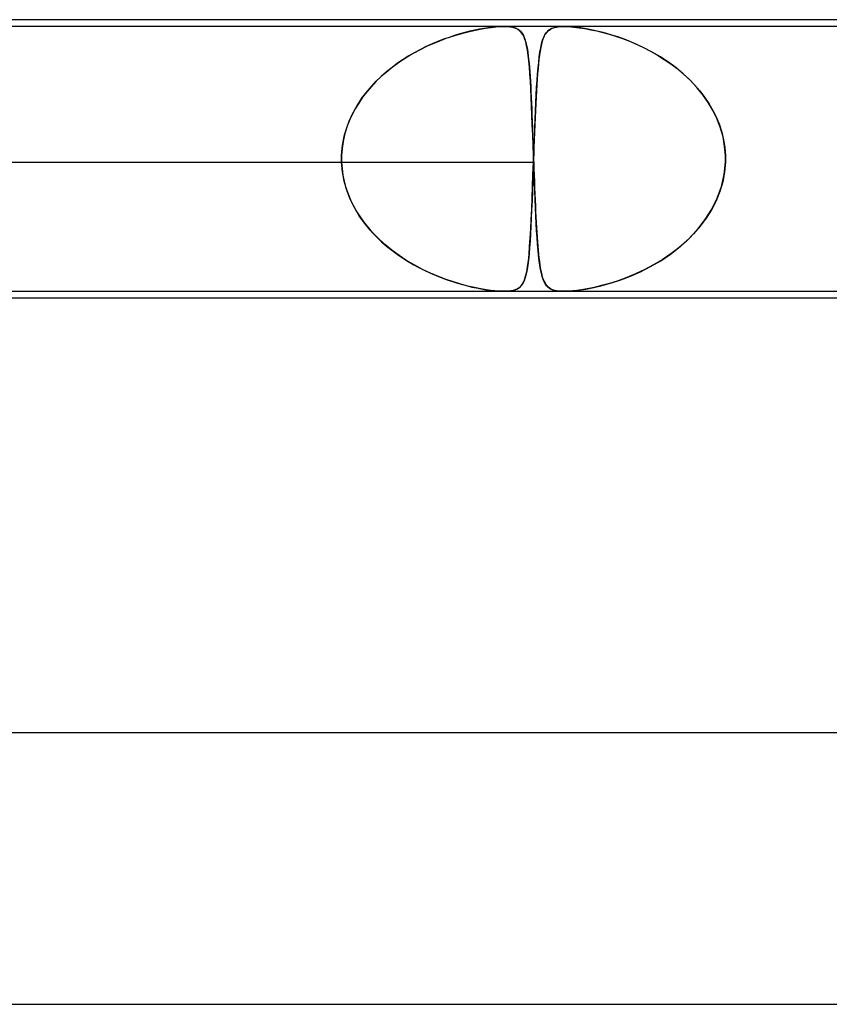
# Model space of a CAD drawing. Header units: millimetres. Extents: x -430 to 430, y -2 to 290.
# Tile 68 of 83: x 123 to 134, y 276 to 290. Entities that reach past the tile are written whole.
import ezdxf

# ---------------------------------------------------------------- set-up
doc = ezdxf.new("R2010")
doc.units = ezdxf.units.MM
doc.layers.add('HIDDEN', color=7, linetype='Continuous')
doc.layers.add('THICK', color=7, linetype='Continuous')

msp = doc.modelspace()

# ---------------------------------------------------------------- linework, layer by layer
at = {"layer": 'HIDDEN'}
for p, q in [((130.549, 289.9), (115.624, 289.9)), ((129.178, 289.833), (129.288, 289.857)), ((129.303, 289.859), (129.235, 289.846)), ((129.288, 289.857), (129.388, 289.874)), ((129.37, 289.871), (129.303, 289.859)), ((129.437, 289.882), (129.37, 289.871)), ((129.388, 289.874), (129.474, 289.887)), ((129.501, 289.89), (129.437, 289.882)), ((129.474, 289.887), (129.546, 289.894)), ((129.562, 289.896), (129.501, 289.89)), ((129.546, 289.894), (129.608, 289.898)), ((129.619, 289.899), (129.562, 289.896)), ((129.608, 289.898), (129.66, 289.9)), ((129.672, 289.9), (129.619, 289.899)), ((129.66, 289.9), (129.709, 289.899)), ((129.718, 289.898), (129.672, 289.9)), ((129.709, 289.899), (129.751, 289.896)), ((129.761, 289.894), (129.718, 289.898)), ((129.751, 289.896), (129.788, 289.89)), ((129.802, 289.887), (129.761, 289.894)), ((129.788, 289.89), (129.82, 289.882)), ((129.84, 289.874), (129.802, 289.887)), ((129.82, 289.882), (129.847, 289.871)), ((129.875, 289.857), (129.84, 289.874)), ((129.847, 289.871), (129.87, 289.859)), ((129.87, 289.859), (129.89, 289.846)), ((129.905, 289.833), (129.875, 289.857)), ((130.315, 289.838), (130.348, 289.861)), ((130.363, 289.869), (130.335, 289.853)), ((130.348, 289.861), (130.388, 289.879)), ((130.398, 289.882), (130.363, 289.869)), ((130.388, 289.879), (130.436, 289.891)), ((130.44, 289.892), (130.398, 289.882)), ((130.436, 289.891), (130.489, 289.898)), ((130.49, 289.898), (130.44, 289.892)), ((130.489, 289.898), (130.549, 289.9)), ((130.55, 289.9), (130.49, 289.898)), ((130.549, 289.9), (130.617, 289.898)), ((145.929, 289.9), (130.549, 289.9)), ((130.619, 289.898), (130.55, 289.9)), ((130.617, 289.898), (130.692, 289.892)), ((130.699, 289.891), (130.619, 289.898)), ((130.692, 289.892), (130.773, 289.882)), ((130.795, 289.879), (130.699, 289.891)), ((130.773, 289.882), (130.857, 289.869)), ((130.903, 289.861), (130.795, 289.879)), ((130.857, 289.869), (130.944, 289.853)), ((131.015, 289.838), (130.903, 289.861)), ((128.684, 289.676), (128.814, 289.726)), ((128.773, 289.711), (128.69, 289.678)), ((128.855, 289.74), (128.773, 289.711)), ((128.814, 289.726), (128.94, 289.768)), ((128.936, 289.767), (128.855, 289.74)), ((129.014, 289.79), (128.936, 289.767)), ((128.94, 289.768), (129.061, 289.803)), ((129.09, 289.811), (129.014, 289.79)), ((129.061, 289.803), (129.178, 289.833)), ((129.164, 289.83), (129.09, 289.811)), ((129.235, 289.846), (129.164, 289.83)), ((129.89, 289.846), (129.908, 289.83)), ((129.93, 289.803), (129.905, 289.833)), ((129.908, 289.83), (129.924, 289.811)), ((129.924, 289.811), (129.938, 289.79)), ((129.951, 289.768), (129.93, 289.803)), ((129.938, 289.79), (129.952, 289.767)), ((129.969, 289.726), (129.951, 289.768)), ((129.952, 289.767), (129.963, 289.74)), ((129.963, 289.74), (129.974, 289.711)), ((129.985, 289.676), (129.969, 289.726)), ((129.974, 289.711), (129.984, 289.678)), ((130.242, 289.722), (130.229, 289.683)), ((130.234, 289.697), (130.25, 289.741)), ((130.257, 289.756), (130.242, 289.722)), ((130.25, 289.741), (130.268, 289.779)), ((130.273, 289.786), (130.257, 289.756)), ((130.268, 289.779), (130.289, 289.81)), ((130.291, 289.812), (130.273, 289.786)), ((130.289, 289.81), (130.315, 289.838)), ((130.311, 289.834), (130.291, 289.812)), ((130.335, 289.853), (130.311, 289.834)), ((130.944, 289.853), (131.031, 289.834)), ((131.126, 289.81), (131.015, 289.838)), ((131.031, 289.834), (131.12, 289.812)), ((131.12, 289.812), (131.213, 289.786)), ((131.238, 289.779), (131.126, 289.81)), ((131.213, 289.786), (131.309, 289.756)), ((131.354, 289.741), (131.238, 289.779)), ((131.309, 289.756), (131.409, 289.722)), ((131.475, 289.697), (131.354, 289.741)), ((131.409, 289.722), (131.512, 289.683)), ((128.415, 289.551), (128.55, 289.618)), ((128.52, 289.604), (128.435, 289.562)), ((128.605, 289.643), (128.52, 289.604)), ((128.55, 289.618), (128.684, 289.676)), ((128.69, 289.678), (128.605, 289.643)), ((129.984, 289.678), (129.993, 289.643)), ((129.998, 289.618), (129.985, 289.676)), ((129.993, 289.643), (130.001, 289.604)), ((130.01, 289.551), (129.998, 289.618)), ((130.001, 289.604), (130.009, 289.562)), ((130.195, 289.523), (130.207, 289.588)), ((130.207, 289.589), (130.197, 289.536)), ((130.207, 289.588), (130.219, 289.646)), ((130.218, 289.639), (130.207, 289.589)), ((130.229, 289.683), (130.218, 289.639)), ((130.219, 289.646), (130.234, 289.697)), ((131.598, 289.646), (131.475, 289.697)), ((131.512, 289.683), (131.616, 289.639)), ((131.724, 289.588), (131.598, 289.646)), ((131.616, 289.639), (131.721, 289.589)), ((131.721, 289.589), (131.824, 289.536)), ((131.849, 289.523), (131.724, 289.588)), ((128.147, 289.392), (128.279, 289.476)), ((128.265, 289.467), (128.18, 289.414)), ((128.35, 289.516), (128.265, 289.467)), ((128.279, 289.476), (128.415, 289.551)), ((128.435, 289.562), (128.35, 289.516)), ((130.009, 289.562), (130.016, 289.516)), ((130.021, 289.476), (130.01, 289.551)), ((130.016, 289.516), (130.022, 289.467)), ((130.031, 289.392), (130.021, 289.476)), ((130.022, 289.467), (130.028, 289.414)), ((130.176, 289.374), (130.185, 289.451)), ((130.188, 289.478), (130.18, 289.416)), ((130.185, 289.451), (130.195, 289.523)), ((130.197, 289.536), (130.188, 289.478)), ((131.824, 289.536), (131.926, 289.478)), ((131.97, 289.451), (131.849, 289.523)), ((131.926, 289.478), (132.025, 289.416)), ((132.088, 289.374), (131.97, 289.451)), ((127.898, 289.201), (128.019, 289.3)), ((128.016, 289.297), (127.936, 289.233)), ((128.097, 289.358), (128.016, 289.297)), ((128.019, 289.3), (128.147, 289.392)), ((128.18, 289.414), (128.097, 289.358)), ((130.028, 289.414), (130.034, 289.358)), ((130.039, 289.3), (130.031, 289.392)), ((130.034, 289.358), (130.039, 289.297)), ((130.047, 289.201), (130.039, 289.3)), ((130.039, 289.297), (130.044, 289.233)), ((130.16, 289.2), (130.167, 289.29)), ((130.166, 289.279), (130.16, 289.204)), ((130.173, 289.35), (130.166, 289.279)), ((130.167, 289.29), (130.176, 289.374)), ((130.18, 289.416), (130.173, 289.35)), ((132.025, 289.416), (132.121, 289.35)), ((132.201, 289.29), (132.088, 289.374)), ((132.121, 289.35), (132.215, 289.279)), ((132.309, 289.2), (132.201, 289.29)), ((132.215, 289.279), (132.304, 289.204)), ((127.784, 289.094), (127.898, 289.201)), ((127.858, 289.165), (127.784, 289.093)), ((127.936, 289.233), (127.858, 289.165)), ((130.044, 289.233), (130.049, 289.165)), ((130.053, 289.094), (130.047, 289.201)), ((130.049, 289.165), (130.053, 289.093)), ((130.153, 289.104), (130.16, 289.2)), ((130.16, 289.204), (130.154, 289.125)), ((132.304, 289.204), (132.39, 289.125)), ((132.411, 289.104), (132.309, 289.2)), ((127.713, 289.018), (127.646, 288.94)), ((127.679, 288.979), (127.784, 289.094)), ((127.784, 289.093), (127.713, 289.018)), ((130.06, 288.979), (130.053, 289.094)), ((130.053, 289.093), (130.058, 289.018)), ((130.058, 289.018), (130.062, 288.94)), ((130.14, 288.894), (130.146, 289.002)), ((130.149, 289.041), (130.143, 288.953)), ((130.146, 289.002), (130.153, 289.104)), ((130.154, 289.125), (130.149, 289.041)), ((132.39, 289.125), (132.471, 289.041)), ((132.506, 289.002), (132.411, 289.104)), ((132.471, 289.041), (132.548, 288.953)), ((132.594, 288.894), (132.506, 289.002)), ((127.497, 288.728), (127.582, 288.857)), ((127.583, 288.858), (127.525, 288.773)), ((127.582, 288.857), (127.679, 288.979)), ((127.646, 288.94), (127.583, 288.858)), ((130.066, 288.857), (130.06, 288.979)), ((130.062, 288.94), (130.066, 288.858)), ((130.066, 288.858), (130.069, 288.773)), ((130.071, 288.728), (130.066, 288.857)), ((130.138, 288.861), (130.133, 288.765)), ((130.134, 288.78), (130.14, 288.894)), ((130.143, 288.953), (130.138, 288.861)), ((132.548, 288.953), (132.618, 288.861)), ((132.674, 288.78), (132.594, 288.894)), ((132.618, 288.861), (132.683, 288.765)), ((127.423, 288.592), (127.497, 288.728)), ((127.525, 288.773), (127.472, 288.685)), ((130.069, 288.773), (130.073, 288.685)), ((130.077, 288.592), (130.071, 288.728)), ((130.128, 288.66), (130.134, 288.78)), ((130.133, 288.765), (130.128, 288.665)), ((132.744, 288.66), (132.674, 288.78)), ((132.683, 288.765), (132.742, 288.665)), ((127.363, 288.45), (127.423, 288.592)), ((127.424, 288.594), (127.382, 288.499)), ((127.472, 288.685), (127.424, 288.594)), ((130.073, 288.685), (130.077, 288.594)), ((130.077, 288.594), (130.08, 288.499)), ((130.082, 288.45), (130.077, 288.592)), ((130.124, 288.561), (130.119, 288.453)), ((130.122, 288.535), (130.128, 288.66)), ((130.128, 288.665), (130.124, 288.561)), ((132.742, 288.665), (132.793, 288.561)), ((132.805, 288.535), (132.744, 288.66)), ((132.793, 288.561), (132.837, 288.453)), ((127.317, 288.303), (127.363, 288.45)), ((127.382, 288.499), (127.346, 288.403)), ((130.08, 288.499), (130.084, 288.403)), ((130.088, 288.303), (130.082, 288.45)), ((130.112, 288.273), (130.117, 288.405)), ((130.119, 288.453), (130.115, 288.342)), ((130.117, 288.405), (130.122, 288.535)), ((132.854, 288.405), (132.805, 288.535)), ((132.837, 288.453), (132.873, 288.342)), ((132.891, 288.273), (132.854, 288.405)), ((127.287, 288.152), (127.317, 288.303)), ((127.318, 288.305), (127.296, 288.205)), ((127.346, 288.403), (127.318, 288.305)), ((130.084, 288.403), (130.087, 288.305)), ((130.087, 288.305), (130.091, 288.205)), ((130.093, 288.152), (130.088, 288.303)), ((130.107, 288.138), (130.112, 288.273)), ((130.115, 288.342), (130.11, 288.23)), ((132.873, 288.342), (132.9, 288.23)), ((132.915, 288.138), (132.891, 288.273)), ((127.273, 288), (127.287, 288.152)), ((127.296, 288.205), (127.281, 288.103)), ((130.091, 288.205), (130.095, 288.103)), ((130.098, 288), (130.093, 288.152)), ((130.102, 288), (130.107, 288.138)), ((130.106, 288.116), (130.102, 288)), ((130.11, 288.23), (130.106, 288.116)), ((132.9, 288.23), (132.918, 288.116)), ((132.927, 288), (132.915, 288.138)), ((132.918, 288.116), (132.927, 288)), ((127.272, 287.967), (127.273, 287.983)), ((127.273, 287.983), (127.272, 287.967)), ((127.281, 288.103), (127.273, 288)), ((127.273, 287.983), (127.273, 288)), ((127.273, 288), (127.273, 287.983)), ((130.095, 288.103), (130.098, 288)), ((130.098, 288), (130.099, 287.983)), ((130.099, 287.983), (130.098, 288)), ((130.099, 287.983), (130.099, 287.967)), ((130.099, 287.967), (130.099, 287.983)), ((130.102, 288), (130.101, 287.983)), ((130.101, 287.983), (130.102, 288)), ((130.101, 287.983), (130.101, 287.967)), ((130.101, 287.967), (130.101, 287.983)), ((132.927, 287.983), (132.927, 288)), ((132.927, 288), (132.927, 287.983)), ((132.928, 287.967), (132.927, 287.983)), ((132.927, 287.983), (132.927, 287.967)), ((113.834, 287.9), (127.273, 287.9)), ((116.662, 287.9), (130.102, 287.9)), ((127.272, 287.95), (127.272, 287.967)), ((127.272, 287.967), (127.272, 287.95)), ((127.272, 287.933), (127.272, 287.95)), ((127.272, 287.95), (127.272, 287.933)), ((127.273, 287.917), (127.272, 287.933)), ((127.272, 287.933), (127.273, 287.917)), ((127.273, 287.9), (127.273, 287.917)), ((127.273, 287.917), (127.273, 287.9)), ((127.285, 287.76), (127.273, 287.9)), ((127.273, 287.9), (127.28, 287.805)), ((130.092, 287.72), (130.098, 287.9)), ((130.098, 287.9), (130.093, 287.754)), ((130.099, 287.917), (130.098, 287.9)), ((130.098, 287.9), (130.099, 287.917)), ((130.099, 287.967), (130.1, 287.95)), ((130.1, 287.95), (130.099, 287.967)), ((130.1, 287.95), (130.099, 287.933)), ((130.099, 287.933), (130.1, 287.95)), ((130.099, 287.933), (130.099, 287.917)), ((130.099, 287.917), (130.099, 287.933)), ((130.101, 287.967), (130.1, 287.95)), ((130.1, 287.95), (130.101, 287.967)), ((130.1, 287.95), (130.1, 287.933)), ((130.1, 287.933), (130.1, 287.95)), ((130.1, 287.933), (130.101, 287.917)), ((130.101, 287.917), (130.1, 287.933)), ((130.101, 287.917), (130.102, 287.9)), ((130.102, 287.9), (130.101, 287.917)), ((130.102, 287.9), (130.105, 287.805)), ((130.107, 287.76), (130.102, 287.9)), ((132.909, 287.72), (132.927, 287.9)), ((132.927, 287.9), (132.914, 287.754)), ((132.927, 287.967), (132.928, 287.95)), ((132.927, 287.933), (132.928, 287.95)), ((132.928, 287.95), (132.927, 287.933)), ((132.927, 287.917), (132.927, 287.933)), ((132.927, 287.933), (132.927, 287.917)), ((132.927, 287.9), (132.927, 287.917)), ((132.927, 287.917), (132.927, 287.9)), ((132.928, 287.95), (132.928, 287.967)), ((127.28, 287.805), (127.293, 287.711)), ((127.311, 287.623), (127.285, 287.76)), ((127.293, 287.711), (127.312, 287.618)), ((130.086, 287.543), (130.092, 287.72)), ((130.093, 287.754), (130.088, 287.61)), ((130.105, 287.805), (130.108, 287.711)), ((130.112, 287.623), (130.107, 287.76)), ((130.108, 287.711), (130.112, 287.618)), ((132.868, 287.543), (132.909, 287.72)), ((132.914, 287.754), (132.887, 287.61)), ((127.349, 287.489), (127.311, 287.623)), ((127.312, 287.618), (127.337, 287.525)), ((130.079, 287.372), (130.086, 287.543)), ((130.088, 287.61), (130.083, 287.47)), ((130.117, 287.489), (130.112, 287.623)), ((130.112, 287.618), (130.116, 287.525)), ((132.807, 287.372), (132.868, 287.543)), ((132.887, 287.61), (132.845, 287.47)), ((127.337, 287.525), (127.368, 287.434)), ((127.399, 287.359), (127.349, 287.489)), ((127.368, 287.434), (127.405, 287.346)), ((130.083, 287.47), (130.078, 287.333)), ((130.116, 287.525), (130.119, 287.434)), ((130.122, 287.359), (130.117, 287.489)), ((130.119, 287.434), (130.123, 287.346)), ((132.845, 287.47), (132.79, 287.333)), ((127.461, 287.233), (127.399, 287.359)), ((127.405, 287.346), (127.447, 287.26)), ((127.447, 287.26), (127.494, 287.176)), ((130.078, 287.333), (130.072, 287.201)), ((130.073, 287.209), (130.079, 287.372)), ((130.128, 287.233), (130.122, 287.359)), ((130.123, 287.346), (130.127, 287.26)), ((130.127, 287.26), (130.131, 287.176)), ((132.79, 287.333), (132.722, 287.201)), ((132.727, 287.209), (132.807, 287.372)), ((127.533, 287.113), (127.461, 287.233)), ((127.494, 287.176), (127.546, 287.095)), ((127.614, 286.999), (127.533, 287.113)), ((130.066, 287.056), (130.073, 287.209)), ((130.072, 287.201), (130.067, 287.076)), ((130.134, 287.113), (130.128, 287.233)), ((130.131, 287.176), (130.135, 287.095)), ((130.14, 286.999), (130.134, 287.113)), ((132.63, 287.056), (132.727, 287.209)), ((132.722, 287.201), (132.644, 287.076)), ((127.546, 287.095), (127.602, 287.016)), ((127.602, 287.016), (127.662, 286.94)), ((127.704, 286.891), (127.614, 286.999)), ((130.061, 286.957), (130.055, 286.845)), ((130.059, 286.913), (130.066, 287.056)), ((130.067, 287.076), (130.061, 286.957)), ((130.135, 287.095), (130.139, 287.016)), ((130.139, 287.016), (130.143, 286.94)), ((130.146, 286.891), (130.14, 286.999)), ((132.556, 286.957), (132.458, 286.845)), ((132.519, 286.913), (132.63, 287.056)), ((132.644, 287.076), (132.556, 286.957)), ((127.662, 286.94), (127.725, 286.867)), ((127.8, 286.79), (127.704, 286.891)), ((127.725, 286.867), (127.792, 286.797)), ((130.055, 286.845), (130.049, 286.74)), ((130.051, 286.781), (130.059, 286.913)), ((130.143, 286.94), (130.147, 286.867)), ((130.153, 286.79), (130.146, 286.891)), ((130.147, 286.867), (130.152, 286.797)), ((132.458, 286.845), (132.353, 286.74)), ((132.396, 286.781), (132.519, 286.913)), ((127.792, 286.797), (127.863, 286.73)), ((127.903, 286.694), (127.8, 286.79)), ((127.863, 286.73), (127.936, 286.666)), ((128.011, 286.606), (127.903, 286.694)), ((127.936, 286.666), (128.011, 286.605)), ((130.049, 286.74), (130.042, 286.642)), ((130.043, 286.659), (130.051, 286.781)), ((130.152, 286.797), (130.157, 286.73)), ((130.16, 286.694), (130.153, 286.79)), ((130.157, 286.73), (130.162, 286.666)), ((130.167, 286.606), (130.16, 286.694)), ((130.162, 286.666), (130.167, 286.605)), ((132.353, 286.74), (132.24, 286.642)), ((132.261, 286.659), (132.396, 286.781)), ((128.122, 286.525), (128.011, 286.606)), ((128.011, 286.605), (128.09, 286.547)), ((128.09, 286.547), (128.17, 286.492)), ((128.235, 286.451), (128.122, 286.525)), ((130.024, 286.451), (130.034, 286.549)), ((130.034, 286.55), (130.026, 286.466)), ((130.034, 286.549), (130.043, 286.659)), ((130.042, 286.642), (130.034, 286.55)), ((130.175, 286.525), (130.167, 286.606)), ((130.167, 286.605), (130.173, 286.547)), ((130.173, 286.547), (130.179, 286.492)), ((130.184, 286.451), (130.175, 286.525)), ((131.973, 286.451), (132.119, 286.549)), ((132.121, 286.55), (131.997, 286.466)), ((132.119, 286.549), (132.261, 286.659)), ((132.24, 286.642), (132.121, 286.55)), ((128.17, 286.492), (128.252, 286.44)), ((128.351, 286.383), (128.235, 286.451)), ((128.252, 286.44), (128.335, 286.392)), ((128.335, 286.392), (128.418, 286.347)), ((128.467, 286.322), (128.351, 286.383)), ((130.016, 286.389), (130.005, 286.319)), ((130.013, 286.364), (130.024, 286.451)), ((130.026, 286.466), (130.016, 286.389)), ((130.179, 286.492), (130.186, 286.44)), ((130.193, 286.383), (130.184, 286.451)), ((130.186, 286.44), (130.192, 286.392)), ((130.192, 286.392), (130.2, 286.347)), ((130.204, 286.322), (130.193, 286.383)), ((131.869, 286.389), (131.737, 286.319)), ((131.824, 286.364), (131.973, 286.451)), ((131.997, 286.466), (131.869, 286.389)), ((128.418, 286.347), (128.501, 286.305)), ((128.583, 286.267), (128.467, 286.322)), ((128.501, 286.305), (128.584, 286.266)), ((128.698, 286.218), (128.583, 286.267)), ((128.584, 286.266), (128.666, 286.231)), ((128.666, 286.231), (128.747, 286.199)), ((129.992, 286.257), (129.978, 286.202)), ((129.984, 286.224), (129.999, 286.289)), ((130.005, 286.319), (129.992, 286.257)), ((129.999, 286.289), (130.013, 286.364)), ((130.2, 286.347), (130.207, 286.305)), ((130.215, 286.267), (130.204, 286.322)), ((130.207, 286.305), (130.215, 286.266)), ((130.228, 286.218), (130.215, 286.267)), ((130.215, 286.266), (130.224, 286.231)), ((130.224, 286.231), (130.234, 286.199)), ((131.604, 286.257), (131.473, 286.202)), ((131.528, 286.224), (131.675, 286.289)), ((131.737, 286.319), (131.604, 286.257)), ((131.675, 286.289), (131.824, 286.364)), ((128.811, 286.175), (128.698, 286.218)), ((128.747, 286.199), (128.827, 286.17)), ((128.921, 286.138), (128.811, 286.175)), ((128.827, 286.17), (128.905, 286.143)), ((128.905, 286.143), (128.981, 286.119)), ((129.029, 286.105), (128.921, 286.138)), ((128.981, 286.119), (129.054, 286.098)), ((129.132, 286.078), (129.029, 286.105)), ((129.054, 286.098), (129.125, 286.08)), ((129.891, 286.056), (129.921, 286.086)), ((129.942, 286.116), (129.919, 286.084)), ((129.921, 286.086), (129.946, 286.124)), ((129.961, 286.156), (129.942, 286.116)), ((129.946, 286.124), (129.967, 286.169)), ((129.978, 286.202), (129.961, 286.156)), ((129.967, 286.169), (129.984, 286.224)), ((130.243, 286.175), (130.228, 286.218)), ((130.234, 286.199), (130.245, 286.17)), ((130.259, 286.138), (130.243, 286.175)), ((130.245, 286.17), (130.256, 286.143)), ((130.256, 286.143), (130.269, 286.119)), ((130.277, 286.105), (130.259, 286.138)), ((130.269, 286.119), (130.282, 286.098)), ((130.298, 286.078), (130.277, 286.105)), ((130.282, 286.098), (130.297, 286.08)), ((130.986, 286.056), (131.113, 286.086)), ((131.221, 286.116), (131.103, 286.084)), ((131.113, 286.086), (131.246, 286.124)), ((131.345, 286.156), (131.221, 286.116)), ((131.246, 286.124), (131.384, 286.169)), ((131.473, 286.202), (131.345, 286.156)), ((131.384, 286.169), (131.528, 286.224)), ((129.125, 286.08), (129.193, 286.063)), ((129.23, 286.055), (129.132, 286.078)), ((129.193, 286.063), (129.259, 286.049)), ((129.322, 286.037), (129.23, 286.055)), ((129.259, 286.049), (129.328, 286.036)), ((129.404, 286.023), (129.322, 286.037)), ((129.328, 286.036), (129.399, 286.024)), ((129.399, 286.024), (129.47, 286.014)), ((129.473, 286.013), (129.404, 286.023)), ((129.47, 286.014), (129.54, 286.006)), ((129.531, 286.007), (129.473, 286.013)), ((129.58, 286.003), (129.531, 286.007)), ((129.54, 286.006), (129.605, 286.002)), ((129.625, 286.001), (129.58, 286.003)), ((129.605, 286.002), (129.664, 286)), ((129.665, 286), (129.625, 286.001)), ((129.664, 286), (129.718, 286.002)), ((129.702, 286.001), (129.665, 286)), ((129.735, 286.003), (129.702, 286.001)), ((129.718, 286.002), (129.767, 286.007)), ((129.767, 286.007), (129.735, 286.003)), ((129.767, 286.007), (129.813, 286.017)), ((129.799, 286.013), (129.767, 286.007)), ((129.831, 286.022), (129.799, 286.013)), ((129.813, 286.017), (129.855, 286.033)), ((129.863, 286.037), (129.831, 286.022)), ((129.855, 286.033), (129.891, 286.056)), ((129.893, 286.057), (129.863, 286.037)), ((129.919, 286.084), (129.893, 286.057)), ((130.297, 286.08), (130.313, 286.063)), ((130.323, 286.055), (130.298, 286.078)), ((130.313, 286.063), (130.331, 286.049)), ((130.351, 286.037), (130.323, 286.055)), ((130.331, 286.049), (130.352, 286.036)), ((130.381, 286.023), (130.351, 286.037)), ((130.352, 286.036), (130.379, 286.024)), ((130.379, 286.024), (130.411, 286.014)), ((130.412, 286.013), (130.381, 286.023)), ((130.411, 286.014), (130.45, 286.006)), ((130.444, 286.007), (130.412, 286.013)), ((130.477, 286.003), (130.444, 286.007)), ((130.45, 286.006), (130.495, 286.002)), ((130.511, 286.001), (130.477, 286.003)), ((130.495, 286.002), (130.547, 286)), ((130.548, 286), (130.511, 286.001)), ((130.547, 286), (130.608, 286.002)), ((130.588, 286.001), (130.548, 286)), ((130.631, 286.003), (130.588, 286.001)), ((130.608, 286.002), (130.679, 286.007)), ((130.678, 286.007), (130.631, 286.003)), ((130.736, 286.013), (130.678, 286.007)), ((130.679, 286.007), (130.764, 286.017)), ((130.807, 286.022), (130.736, 286.013)), ((130.764, 286.017), (130.868, 286.033)), ((130.892, 286.037), (130.807, 286.022)), ((130.868, 286.033), (130.986, 286.056)), ((130.993, 286.057), (130.892, 286.037)), ((131.103, 286.084), (130.993, 286.057))]:
    msp.add_line(p, q, dxfattribs=at)
at = {"layer": 'THICK'}
for p, q in [((228, 290), (-228, 290)), ((2, 286), (159.8, 286)), ((159.109, 285.9), (32.527, 285.9)), ((235, 279.5), (-235, 279.5)), ((1.745, 275.5), (164.932, 275.5))]:
    msp.add_line(p, q, dxfattribs=at)

doc.saveas('drawing.dxf')
